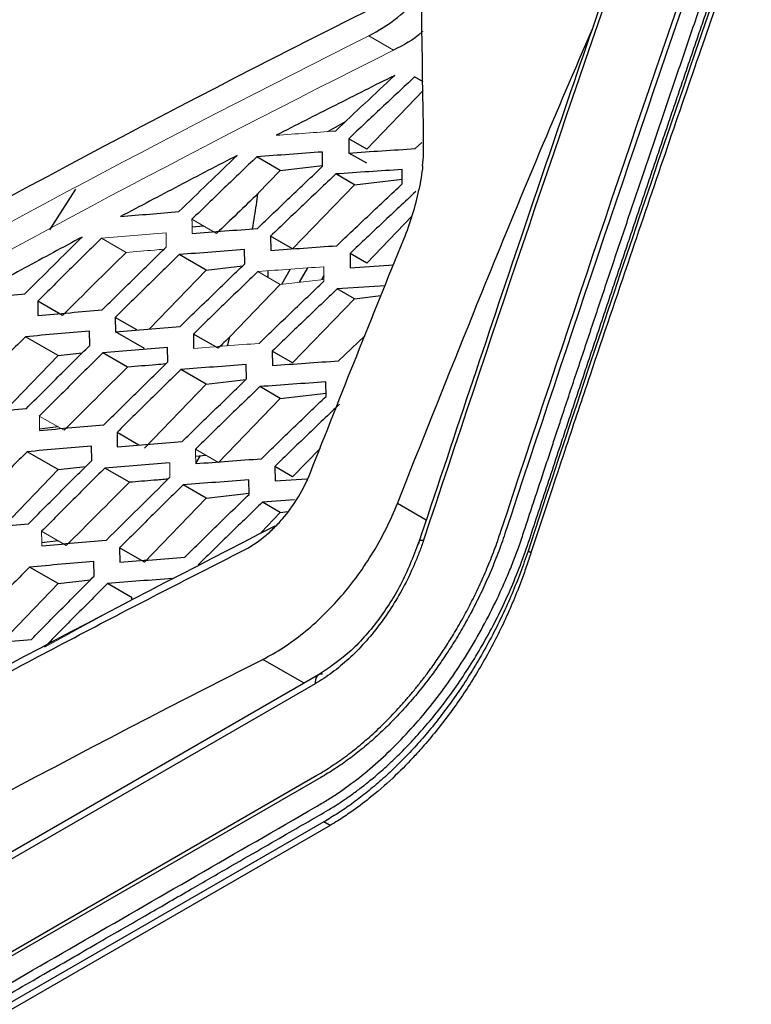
# Model space of a CAD drawing. Header units: millimetres. Extents: x 156812 to 157936, y 112087 to 113571.
# Tile 77 of 204: x 157740 to 157761, y 112369 to 112397. Entities that reach past the tile are written whole.
import ezdxf

# ---------------------------------------------------------------- set-up
doc = ezdxf.new("R2010")
doc.units = ezdxf.units.MM

msp = doc.modelspace()

# ---------------------------------------------------------------- linework, layer by layer
at = {"color": 144, "linetype": 'Continuous', "lineweight": 18}
for p, q in [((157750.555, 112396.55), (157749.846, 112396.96)), ((157745.488, 112391.299), (157744.78, 112391.708)), ((157742.896, 112390.755), (157742.189, 112391.163)), ((157747.31, 112389.839), (157746.67, 112390.209)), ((157747.31, 112389.839), (157748.561, 112389.983)), ((157741.116, 112385.659), (157740.408, 112386.067)), ((157745.543, 112384.736), (157744.882, 112385.117)), ((157741.18, 112382.356), (157740.472, 112382.764))]:
    msp.add_line(p, q, dxfattribs=at)
at = {"color": 7, "linetype": 'Continuous', "lineweight": 25}
for p, q in [((157750.587, 112395.828), (157750.571, 112395.819)), ((157751.399, 112395.643), (157751.157, 112395.783)), ((157749.785, 112393.717), (157751.401, 112395.396)), ((157748.673, 112394.218), (157749.193, 112394.518)), ((157749.27, 112394.014), (157749.274, 112393.604)), ((157749.785, 112393.717), (157749.27, 112394.014)), ((157751.175, 112393.731), (157751.367, 112393.91)), ((157748.521, 112393.223), (157748.517, 112393.633)), ((157749.785, 112393.309), (157749.274, 112393.604)), ((157747.31, 112393.105), (157746.636, 112393.495)), ((157746.671, 112392.44), (157747.31, 112393.105)), ((157747.31, 112393.105), (157748.52, 112393.245)), ((157750.804, 112392.72), (157750.8, 112393.131)), ((157749.432, 112392.697), (157748.901, 112393.003)), ((157749.432, 112392.697), (157750.798, 112392.854)), ((157740.708, 112391.405), (157741.45, 112392.571)), ((157747.664, 112390.859), (157749.432, 112392.697)), ((157749.785, 112390.451), (157751.082, 112391.798)), ((157744.783, 112391.488), (157745.114, 112391.515)), ((157747.033, 112391.224), (157747.038, 112390.812)), ((157747.664, 112390.859), (157747.033, 112391.224)), ((157746.291, 112390.427), (157746.286, 112390.839)), ((157745.189, 112390.247), (157744.418, 112390.692)), ((157749.308, 112390.726), (157749.314, 112390.315)), ((157749.785, 112390.451), (157749.308, 112390.726)), ((157743.569, 112388.564), (157745.189, 112390.247)), ((157745.189, 112390.247), (157746.229, 112390.367)), ((157746.957, 112390.229), (157746.957, 112390.043)), ((157747.592, 112390.275), (157747.341, 112389.837)), ((157747.861, 112389.902), (157748.095, 112390.311)), ((157749.314, 112390.315), (157750.55, 112390.396)), ((157748.559, 112390.097), (157748.489, 112389.975)), ((157745.865, 112388.336), (157747.31, 112389.839)), ((157750.31, 112389.803), (157748.944, 112389.712)), ((157749.432, 112389.43), (157748.944, 112389.712)), ((157740.365, 112389.358), (157740.369, 112388.948)), ((157741.073, 112388.95), (157740.365, 112389.358)), ((157747.664, 112387.593), (157749.432, 112389.43)), ((157749.432, 112389.43), (157750.195, 112389.518)), ((157742.582, 112388.895), (157742.587, 112388.483)), ((157743.206, 112388.534), (157742.582, 112388.895)), ((157740.946, 112387.798), (157740.01, 112388.339)), ((157741.853, 112388.091), (157741.847, 112388.503)), ((157743.421, 112388.002), (157742.587, 112388.483)), ((157744.821, 112388.418), (157744.827, 112388.006)), ((157745.529, 112388.01), (157744.821, 112388.418)), ((157745.798, 112388.08), (157745.865, 112388.336)), ((157748.981, 112387.649), (157749.724, 112388.354)), ((157744.087, 112387.617), (157744.08, 112388.03)), ((157739.433, 112386.225), (157740.946, 112387.798)), ((157740.946, 112387.798), (157741.639, 112387.878)), ((157742.933, 112387.467), (157742.225, 112387.876)), ((157747.082, 112387.929), (157747.09, 112387.516)), ((157747.664, 112387.593), (157747.082, 112387.929)), ((157745.189, 112386.981), (157744.464, 112387.4)), ((157746.343, 112387.131), (157746.336, 112387.544)), ((157745.189, 112386.981), (157746.324, 112387.112)), ((157743.421, 112385.144), (157745.189, 112386.981)), ((157747.31, 112386.573), (157746.724, 112386.911)), ((157748.622, 112386.632), (157748.613, 112387.045)), ((157745.543, 112384.736), (157747.31, 112386.573)), ((157747.31, 112386.573), (157748.62, 112386.724)), ((157740.946, 112385.757), (157740.415, 112385.695)), ((157742.634, 112385.599), (157742.642, 112385.186)), ((157743.262, 112385.236), (157742.634, 112385.599)), ((157741.908, 112384.793), (157741.9, 112385.206)), ((157747.664, 112384.327), (157748.449, 112385.142)), ((157740.946, 112384.532), (157740.058, 112385.045)), ((157745.189, 112384.94), (157744.886, 112384.905)), ((157744.891, 112384.706), (157745.012, 112384.919)), ((157740.946, 112384.532), (157741.738, 112384.623)), ((157742.991, 112384.168), (157742.283, 112384.577)), ((157747.152, 112384.623), (157747.162, 112384.209)), ((157747.664, 112384.327), (157747.152, 112384.623)), ((157739.391, 112382.915), (157740.946, 112384.532)), ((157745.189, 112383.715), (157744.53, 112384.096)), ((157746.416, 112383.823), (157746.405, 112384.237)), ((157747.162, 112384.209), (157748.071, 112384.272)), ((157743.421, 112381.878), (157745.189, 112383.715)), ((157745.189, 112383.715), (157746.415, 112383.856)), ((157747.722, 112383.666), (157746.799, 112383.602)), ((157747.31, 112383.306), (157746.799, 112383.602)), ((157751.491, 112383.084), (157750.664, 112383.561)), ((157746.76, 112382.734), (157747.31, 112383.306)), ((157747.31, 112383.306), (157747.529, 112383.332)), ((157740.946, 112382.491), (157740.48, 112382.437)), ((157742.706, 112382.291), (157742.717, 112381.876)), ((157743.421, 112381.878), (157742.706, 112382.291)), ((157754.489, 112382.152), (157754.406, 112382.199)), ((157740.946, 112381.266), (157740.127, 112381.739)), ((157741.983, 112381.484), (157741.972, 112381.898)), ((157739.334, 112379.59), (157740.946, 112381.266)), ((157740.946, 112381.266), (157741.873, 112381.373)), ((157743.068, 112380.857), (157742.36, 112381.266)), ((157743.044, 112380.833), (157743.068, 112380.857)), ((157747.992, 112378.412), (157746.809, 112379.095)), ((157748.407, 112378.652), (157707.468, 112355.018)), ((157748.309, 112378.395), (157707.364, 112354.758)), ((157707.423, 112352.142), (157748.361, 112375.775)), ((157748.474, 112375.711), (157707.536, 112352.078)), ((157748.562, 112374.441), (157707.61, 112350.8)), ((157748.74, 112374.338), (157748.562, 112374.441))]:
    msp.add_line(p, q, dxfattribs=at)
at = {"color": 7, "linetype": 'Continuous', "lineweight": 25, "flags": 128}
msp.add_lwpolyline([(157748.74, 112374.338), (157725.804, 112361.101), (157707.782, 112350.7)], dxfattribs=at)
at = {"color": 7, "linetype": 'Continuous', "lineweight": 25}
for points, knots in [([(157692.16, 112408.199), (157692.152, 112407.42), (157692.137, 112405.861), (157692.122, 112403.518), (157692.114, 112401.171), (157692.113, 112398.82), (157692.119, 112396.465), (157692.132, 112394.106), (157692.152, 112391.743), (157692.178, 112389.377), (157692.212, 112387.006), (157692.268, 112383.692), (157692.371, 112378.931), (157692.514, 112373.939), (157692.66, 112369.693), (157692.745, 112367.439), (157692.806, 112365.95), (157692.829, 112365.319), (157692.856, 112364.823), (157692.891, 112364.462), (157692.94, 112364.115), (157693.025, 112363.661), (157693.165, 112363.118), (157693.35, 112362.615), (157693.524, 112362.239), (157693.666, 112361.972), (157693.823, 112361.718), (157694.008, 112361.459), (157694.215, 112361.183), (157694.433, 112360.889), (157694.651, 112360.595), (157694.869, 112360.302), (157695.087, 112360.009), (157695.304, 112359.716), (157695.522, 112359.424), (157695.739, 112359.132), (157695.957, 112358.84), (157696.174, 112358.548), (157696.391, 112358.257), (157696.608, 112357.966), (157696.825, 112357.676), (157697.041, 112357.385), (157697.258, 112357.095), (157697.474, 112356.806), (157697.691, 112356.516), (157697.907, 112356.227), (157698.123, 112355.939), (157698.339, 112355.65), (157698.554, 112355.362), (157698.77, 112355.074), (157698.985, 112354.787), (157699.201, 112354.5), (157699.416, 112354.213), (157699.717, 112353.812), (157700.105, 112353.295), (157700.581, 112352.663), (157700.939, 112352.182), (157701.183, 112351.866), (157701.308, 112351.718), (157701.458, 112351.555), (157701.637, 112351.382), (157701.923, 112351.141), (157702.307, 112350.881), (157702.969, 112350.557), (157703.88, 112350.331), (157705.071, 112350.365), (157706.114, 112350.639), (157706.851, 112350.957), (157707.274, 112351.173), (157710.694, 112353.147), (157717.589, 112357.128), (157725.5, 112361.694), (157731.33, 112365.059), (157734.707, 112367.009), (157738.096, 112368.965), (157741.496, 112370.927), (157744.908, 112372.898), (157747.292, 112374.269), (157748.643, 112375.054), (157749.062, 112375.325), (157749.784, 112375.854), (157750.783, 112376.762), (157751.891, 112378.059), (157752.706, 112379.285), (157753.279, 112380.323), (157753.602, 112380.992), (157753.838, 112381.536), (157754.002, 112381.941), (157754.156, 112382.358), (157754.31, 112382.816), (157754.473, 112383.314), (157754.643, 112383.831), (157754.808, 112384.329), (157754.967, 112384.81), (157755.12, 112385.273), (157755.268, 112385.718), (157755.506, 112386.438), (157755.841, 112387.443), (157756.274, 112388.742), (157756.714, 112390.054), (157757.158, 112391.378), (157757.609, 112392.714), (157758.065, 112394.062), (157758.527, 112395.423), (157758.995, 112396.795), (157759.467, 112398.179), (157759.827, 112399.217), (157760.059, 112399.906), (157760.161, 112400.241), (157760.256, 112400.574), (157760.342, 112400.905), (157760.42, 112401.235), (157760.489, 112401.563), (157760.549, 112401.889), (157760.601, 112402.214), (157760.644, 112402.537), (157760.682, 112402.885), (157760.711, 112403.256), (157760.728, 112403.642), (157760.731, 112404.028), (157760.718, 112404.447), (157760.698, 112404.911), (157760.678, 112405.412), (157760.634, 112406.486), (157760.551, 112408.655), (157760.415, 112412.554), (157760.261, 112417.791), (157760.138, 112423.344), (157760.057, 112428.576), (157760.01, 112433.303), (157759.992, 112438.014), (157760, 112442.711), (157760.028, 112445.828), (157760.042, 112447.387)], [0, 0, 0, 0, 0.012516, 0.025033, 0.037549, 0.050066, 0.062582, 0.075098, 0.087615, 0.100131, 0.112648, 0.125164, 0.152545, 0.187742, 0.203596, 0.219038, 0.222974, 0.226863, 0.228861, 0.230753, 0.232681, 0.234614, 0.23849, 0.242367, 0.244318, 0.246265, 0.248143, 0.250167, 0.252617, 0.255065, 0.257508, 0.259949, 0.262385, 0.264819, 0.267248, 0.269675, 0.272098, 0.274517, 0.276933, 0.279345, 0.281754, 0.28416, 0.286562, 0.288961, 0.291356, 0.293747, 0.296136, 0.29852, 0.300902, 0.303279, 0.305654, 0.308024, 0.310392, 0.312756, 0.317949, 0.323165, 0.328403, 0.329758, 0.331054, 0.332293, 0.33422, 0.336154, 0.340029, 0.343905, 0.351632, 0.359384, 0.367106, 0.370978, 0.372929, 0.374885, 0.434032, 0.500067, 0.520759, 0.541519, 0.562349, 0.583247, 0.604214, 0.62525, 0.627202, 0.629142, 0.633002, 0.640742, 0.648473, 0.656221, 0.660086, 0.663953, 0.66589, 0.667824, 0.669676, 0.671729, 0.674214, 0.676615, 0.678933, 0.681168, 0.68332, 0.685389, 0.687375, 0.693367, 0.699418, 0.705528, 0.711697, 0.717926, 0.724214, 0.730561, 0.736967, 0.743433, 0.749958, 0.751528, 0.753088, 0.75464, 0.756187, 0.757731, 0.759272, 0.760814, 0.762358, 0.763905, 0.765459, 0.767408, 0.769356, 0.771221, 0.773256, 0.775863, 0.77847, 0.781077, 0.792644, 0.812357, 0.842141, 0.874902, 0.899921, 0.924941, 0.949961, 0.97498, 1, 1, 1, 1]), ([(157706.974, 112402.879), (157706.964, 112402.687), (157706.924, 112401.95), (157706.832, 112400.344), (157706.8, 112398.639), (157706.621, 112396.887), (157707.14, 112396.164), (157707.768, 112395.139), (157708.92, 112393.347), (157710.381, 112391.055), (157711.817, 112388.818), (157712.731, 112387.419), (157713.215, 112386.65), (157713.686, 112386.504), (157714.257, 112386.521), (157715.125, 112387.048), (157716.09, 112387.653), (157716.922, 112388.166), (157718.013, 112388.839), (157719.925, 112390.007), (157723.633, 112392.241), (157729.804, 112395.861), (157735.737, 112399.194), (157739.813, 112401.41), (157740.868, 112401.98), (157741.37, 112402.25), (157741.815, 112402.489), (157742.13, 112402.658), (157742.205, 112402.699)], [0, 0, 0, 0, 0.010323, 0.039679, 0.085681, 0.104636, 0.127409, 0.152656, 0.196832, 0.289399, 0.358904, 0.39643, 0.415737, 0.425477, 0.435297, 0.45648, 0.478483, 0.496065, 0.508202, 0.546347, 0.614459, 0.736081, 0.920368, 0.966445, 0.974124, 0.981804, 0.995645, 1, 1, 1, 1]), ([(157693.43, 112362.301), (157693.46, 112362.232), (157693.523, 112362.091), (157693.626, 112361.889), (157693.737, 112361.689), (157693.858, 112361.494), (157693.989, 112361.306), (157694.128, 112361.121), (157694.268, 112360.931), (157694.411, 112360.738), (157694.556, 112360.541), (157694.704, 112360.341), (157694.855, 112360.138), (157695.008, 112359.932), (157695.163, 112359.722), (157695.321, 112359.509), (157695.482, 112359.293), (157695.645, 112359.073), (157695.81, 112358.85), (157695.979, 112358.623), (157696.149, 112358.394), (157696.323, 112358.16), (157696.498, 112357.924), (157696.677, 112357.684), (157696.858, 112357.441), (157697.041, 112357.194), (157697.228, 112356.944), (157697.416, 112356.69), (157697.608, 112356.434), (157697.802, 112356.174), (157697.998, 112355.91), (157698.197, 112355.643), (157698.399, 112355.373), (157698.604, 112355.099), (157698.811, 112354.822), (157699.02, 112354.541), (157699.348, 112354.103), (157699.817, 112353.476), (157700.316, 112352.811), (157700.728, 112352.262), (157701.027, 112351.862), (157701.304, 112351.497), (157701.585, 112351.203), (157701.944, 112350.884), (157702.445, 112350.548), (157703.377, 112350.146), (157704.461, 112350.026), (157705.576, 112350.207), (157706.311, 112350.432), (157706.907, 112350.684), (157707.345, 112350.91), (157707.847, 112351.202), (157708.636, 112351.656), (157709.944, 112352.412), (157711.773, 112353.468), (157714.122, 112354.824), (157716.99, 112356.48), (157720.379, 112358.436), (157724.287, 112360.693), (157727.847, 112362.748), (157730.84, 112364.476), (157733.046, 112365.75), (157735.114, 112366.944), (157737.045, 112368.058), (157738.838, 112369.094), (157740.494, 112370.049), (157742.012, 112370.926), (157743.393, 112371.723), (157744.636, 112372.44), (157745.741, 112373.079), (157746.709, 112373.638), (157747.54, 112374.116), (157748.232, 112374.518), (157748.788, 112374.834), (157749.203, 112375.109), (157749.479, 112375.309), (157749.738, 112375.506), (157750.03, 112375.743), (157750.4, 112376.069), (157750.778, 112376.431), (157751.161, 112376.83), (157751.547, 112377.268), (157751.933, 112377.745), (157752.316, 112378.263), (157752.691, 112378.821), (157753.056, 112379.419), (157753.408, 112380.055), (157753.741, 112380.728), (157754.05, 112381.435), (157754.333, 112382.173), (157754.58, 112382.937), (157754.84, 112383.722), (157755.105, 112384.528), (157755.342, 112385.243), (157755.546, 112385.86), (157755.716, 112386.372), (157755.887, 112386.885), (157756.057, 112387.397), (157756.228, 112387.91), (157756.399, 112388.422), (157756.57, 112388.934), (157756.741, 112389.446), (157756.912, 112389.958), (157757.084, 112390.47), (157757.256, 112390.982), (157757.428, 112391.494), (157757.6, 112392.006), (157757.773, 112392.517), (157757.945, 112393.029), (157758.118, 112393.54), (157758.291, 112394.051), (157758.464, 112394.563), (157758.638, 112395.074), (157758.812, 112395.585), (157758.985, 112396.096), (157759.159, 112396.607), (157759.334, 112397.117), (157759.508, 112397.628), (157759.683, 112398.139), (157759.858, 112398.649), (157760.032, 112399.159), (157760.21, 112399.67), (157760.367, 112400.181), (157760.506, 112400.692), (157760.625, 112401.201), (157760.726, 112401.708), (157760.776, 112402.041), (157760.802, 112402.207)], [0, 0, 0, 0, 0.002709, 0.005471, 0.008285, 0.011152, 0.01407, 0.017042, 0.020066, 0.023142, 0.02627, 0.029451, 0.032684, 0.035969, 0.039306, 0.042696, 0.046137, 0.049632, 0.053178, 0.056777, 0.060427, 0.06413, 0.067886, 0.071693, 0.075553, 0.079465, 0.08343, 0.087446, 0.091515, 0.095636, 0.099809, 0.104034, 0.108312, 0.112642, 0.117024, 0.121458, 0.125945, 0.137812, 0.151146, 0.157446, 0.163746, 0.170045, 0.174788, 0.179533, 0.18897, 0.198935, 0.220351, 0.230743, 0.239435, 0.246426, 0.251714, 0.254876, 0.26416, 0.279568, 0.301099, 0.328753, 0.362529, 0.402428, 0.44845, 0.500594, 0.528187, 0.55416, 0.578513, 0.601247, 0.622362, 0.641857, 0.659732, 0.675988, 0.690624, 0.703641, 0.715039, 0.724817, 0.732976, 0.739515, 0.744434, 0.747736, 0.749417, 0.753797, 0.758364, 0.763116, 0.768055, 0.773179, 0.778487, 0.783982, 0.789663, 0.795532, 0.801588, 0.807831, 0.814259, 0.820873, 0.827675, 0.834664, 0.841839, 0.849201, 0.85377, 0.85834, 0.862909, 0.867478, 0.872048, 0.876617, 0.881186, 0.885756, 0.890325, 0.894895, 0.899465, 0.904034, 0.908604, 0.913174, 0.917744, 0.922313, 0.926883, 0.931453, 0.936023, 0.940593, 0.945163, 0.949734, 0.954304, 0.958874, 0.963444, 0.968015, 0.972585, 0.977155, 0.981725, 0.986294, 0.990863, 0.995432, 1, 1, 1, 1]), ([(157757.049, 112399.496), (157756.1, 112396.74), (157754.143, 112391.05), (157752.239, 112385.334), (157751.257, 112382.387)], [0, 0, 0, 0, 0.484388, 1, 1, 1, 1]), ([(157760.214, 112399.063), (157759.907, 112398.175), (157759.277, 112396.351), (157758.313, 112393.537), (157757.275, 112390.483), (157756.333, 112387.689), (157755.591, 112385.476), (157755.128, 112384.086), (157754.84, 112383.221), (157754.664, 112382.687), (157754.561, 112382.382), (157754.513, 112382.228), (157754.489, 112382.152)], [0, 0, 0, 0, 0.157973, 0.324641, 0.499999, 0.699996, 0.819996, 0.891996, 0.945996, 0.972997, 0.986497, 1, 1, 1, 1]), ([(157749.846, 112396.96), (157750.123, 112397.118), (157750.658, 112397.423), (157751.141, 112397.915), (157751.374, 112398.152)], [0, 0, 0, 0, 0.518874, 1, 1, 1, 1]), ([(157751.384, 112397.085), (157751.381, 112397.082), (157751.123, 112396.838), (157750.837, 112396.694), (157750.555, 112396.55)], [0, 0, 0, 0, 0.011447, 1, 1, 1, 1]), ([(157750.664, 112383.561), (157752.008, 112386.942), (157753.821, 112391.504), (157755.749, 112395.995), (157756.249, 112397.159)], [0, 0, 0, 0, 0.740921, 1, 1, 1, 1]), ([(157750.571, 112395.819), (157750.006, 112395.536), (157748.876, 112394.97), (157747.755, 112394.397), (157747.194, 112394.111)], [0, 0, 0, 0, 0.499959, 1, 1, 1, 1]), ([(157751.157, 112395.783), (157750.842, 112395.488), (157750.211, 112394.9), (157749.584, 112394.31), (157749.27, 112394.014)], [0, 0, 0, 0, 0.5000148, 1, 1, 1, 1]), ([(157748.517, 112393.633), (157748.202, 112393.61), (157747.574, 112393.565), (157746.948, 112393.518), (157746.636, 112393.495)], [0, 0, 0, 0, 0.50007, 1, 1, 1, 1]), ([(157749.274, 112393.604), (157749.59, 112393.626), (157750.222, 112393.669), (157750.857, 112393.71), (157751.175, 112393.731)], [0, 0, 0, 0, 0.499908, 1, 1, 1, 1]), ([(157746.073, 112393.533), (157745.515, 112393.244), (157744.398, 112392.664), (157743.291, 112392.078), (157742.738, 112391.785)], [0, 0, 0, 0, 0.499943, 1, 1, 1, 1]), ([(157744.406, 112391.924), (157744.683, 112392.193), (157745.237, 112392.73), (157745.795, 112393.266), (157746.073, 112393.533)], [0, 0, 0, 0, 0.499994, 1, 1, 1, 1]), ([(157746.636, 112393.495), (157746.325, 112393.197), (157745.705, 112392.603), (157745.089, 112392.006), (157744.78, 112391.708)], [0, 0, 0, 0, 0.500006, 1, 1, 1, 1]), ([(157746.655, 112391.442), (157746.965, 112391.739), (157747.585, 112392.334), (157748.209, 112392.926), (157748.521, 112393.223)], [0, 0, 0, 0, 0.499997, 1, 1, 1, 1]), ([(157750.8, 112393.131), (157750.482, 112393.11), (157749.848, 112393.069), (157749.217, 112393.025), (157748.901, 112393.003)], [0, 0, 0, 0, 0.500093, 1, 1, 1, 1]), ([(157748.901, 112393.003), (157748.589, 112392.707), (157747.964, 112392.115), (157747.344, 112391.521), (157747.033, 112391.224)], [0, 0, 0, 0, 0.500006, 1, 1, 1, 1]), ([(157748.926, 112390.947), (157749.238, 112391.243), (157749.862, 112391.836), (157750.49, 112392.425), (157750.804, 112392.72)], [0, 0, 0, 0, 0.499986, 1, 1, 1, 1]), ([(157751.189, 112392.498), (157750.875, 112392.203), (157750.246, 112391.614), (157749.621, 112391.022), (157749.308, 112390.726)], [0, 0, 0, 0, 0.500013, 1, 1, 1, 1]), ([(157746.516, 112391.431), (157746.536, 112391.552), (157746.594, 112391.891), (157746.641, 112392.225), (157746.671, 112392.44)], [0, 0, 0, 0, 0.356645, 1, 1, 1, 1]), ([(157742.738, 112391.785), (157743.015, 112391.809), (157743.57, 112391.856), (157744.127, 112391.901), (157744.406, 112391.924)], [0, 0, 0, 0, 0.49994, 1, 1, 1, 1]), ([(157744.784, 112391.297), (157745.095, 112391.322), (157745.717, 112391.371), (157746.342, 112391.419), (157746.655, 112391.442)], [0, 0, 0, 0, 0.499928, 1, 1, 1, 1]), ([(157741.635, 112391.197), (157741.086, 112390.902), (157739.988, 112390.311), (157738.9, 112389.715), (157738.356, 112389.416)], [0, 0, 0, 0, 0.499952, 1, 1, 1, 1]), ([(157739.997, 112389.571), (157740.269, 112389.843), (157740.814, 112390.385), (157741.361, 112390.926), (157741.635, 112391.197)], [0, 0, 0, 0, 0.4999864, 1, 1, 1, 1]), ([(157742.189, 112391.163), (157741.884, 112390.863), (157741.274, 112390.262), (157740.668, 112389.66), (157740.365, 112389.358)], [0, 0, 0, 0, 0.500014, 1, 1, 1, 1]), ([(157742.209, 112389.11), (157742.514, 112389.41), (157743.124, 112390.011), (157743.737, 112390.609), (157744.043, 112390.909)], [0, 0, 0, 0, 0.4999896, 1, 1, 1, 1]), ([(157746.286, 112390.839), (157745.974, 112390.815), (157745.35, 112390.767), (157744.728, 112390.717), (157744.418, 112390.692)], [0, 0, 0, 0, 0.500072, 1, 1, 1, 1]), ([(157747.038, 112390.812), (157747.352, 112390.835), (157747.979, 112390.881), (157748.61, 112390.925), (157748.926, 112390.947)], [0, 0, 0, 0, 0.4999184, 1, 1, 1, 1]), ([(157744.418, 112390.692), (157744.111, 112390.393), (157743.497, 112389.795), (157742.887, 112389.195), (157742.582, 112388.895)], [0, 0, 0, 0, 0.50001, 1, 1, 1, 1]), ([(157744.444, 112388.636), (157744.751, 112388.935), (157745.365, 112389.533), (157745.982, 112390.129), (157746.291, 112390.427)], [0, 0, 0, 0, 0.4999941, 1, 1, 1, 1]), ([(157746.67, 112390.209), (157746.361, 112389.911), (157745.743, 112389.315), (157745.128, 112388.717), (157744.821, 112388.418)], [0, 0, 0, 0, 0.500005, 1, 1, 1, 1]), ([(157746.701, 112388.149), (157747.01, 112388.447), (157747.629, 112389.043), (157748.25, 112389.636), (157748.561, 112389.933)], [0, 0, 0, 0, 0.499998, 1, 1, 1, 1]), ([(157748.944, 112389.712), (157748.633, 112389.415), (157748.01, 112388.822), (157747.392, 112388.227), (157747.082, 112387.929)], [0, 0, 0, 0, 0.500005, 1, 1, 1, 1]), ([(157738.356, 112389.416), (157738.629, 112389.443), (157739.174, 112389.495), (157739.723, 112389.546), (157739.997, 112389.571)], [0, 0, 0, 0, 0.499942, 1, 1, 1, 1]), ([(157740.369, 112388.948), (157740.675, 112388.975), (157741.287, 112389.03), (157741.902, 112389.083), (157742.209, 112389.11)], [0, 0, 0, 0, 0.499931, 1, 1, 1, 1]), ([(157742.587, 112388.483), (157742.896, 112388.509), (157743.513, 112388.561), (157744.134, 112388.611), (157744.444, 112388.636)], [0, 0, 0, 0, 0.499926, 1, 1, 1, 1]), ([(157740.01, 112388.339), (157739.708, 112388.037), (157739.105, 112387.433), (157738.505, 112386.826), (157738.205, 112386.523)], [0, 0, 0, 0, 0.500018, 1, 1, 1, 1]), ([(157741.847, 112388.503), (157741.54, 112388.476), (157740.926, 112388.422), (157740.315, 112388.367), (157740.01, 112388.339)], [0, 0, 0, 0, 0.50007, 1, 1, 1, 1]), ([(157740.037, 112386.281), (157740.339, 112386.584), (157740.942, 112387.188), (157741.549, 112387.79), (157741.853, 112388.091)], [0, 0, 0, 0, 0.499986, 1, 1, 1, 1]), ([(157744.08, 112388.03), (157743.77, 112388.004), (157743.15, 112387.954), (157742.534, 112387.902), (157742.225, 112387.876)], [0, 0, 0, 0, 0.5000751, 1, 1, 1, 1]), ([(157742.225, 112387.876), (157741.922, 112387.575), (157741.314, 112386.973), (157740.71, 112386.369), (157740.408, 112386.067)], [0, 0, 0, 0, 0.500014, 1, 1, 1, 1]), ([(157742.259, 112385.815), (157742.563, 112386.116), (157743.17, 112386.718), (157743.781, 112387.318), (157744.087, 112387.617)], [0, 0, 0, 0, 0.4999901, 1, 1, 1, 1]), ([(157744.464, 112387.4), (157744.158, 112387.1), (157743.546, 112386.501), (157742.938, 112385.899), (157742.634, 112385.599)], [0, 0, 0, 0, 0.5000091, 1, 1, 1, 1]), ([(157744.027, 112387.559), (157743.934, 112387.551), (157743.568, 112387.521), (157743.204, 112387.49), (157742.933, 112387.467)], [0, 0, 0, 0, 0.254681, 1, 1, 1, 1]), ([(157746.336, 112387.544), (157746.023, 112387.52), (157745.397, 112387.473), (157744.775, 112387.424), (157744.464, 112387.4)], [0, 0, 0, 0, 0.5000806, 1, 1, 1, 1]), ([(157747.09, 112387.516), (157747.404, 112387.539), (157748.033, 112387.584), (157748.665, 112387.628), (157748.981, 112387.649)], [0, 0, 0, 0, 0.49991, 1, 1, 1, 1]), ([(157744.503, 112385.336), (157744.808, 112385.636), (157745.42, 112386.235), (157746.036, 112386.832), (157746.343, 112387.131)], [0, 0, 0, 0, 0.499995, 1, 1, 1, 1]), ([(157746.724, 112386.911), (157746.416, 112386.613), (157745.8, 112386.016), (157745.188, 112385.417), (157744.882, 112385.117)], [0, 0, 0, 0, 0.500004, 1, 1, 1, 1]), ([(157748.613, 112387.045), (157748.298, 112387.023), (157747.666, 112386.979), (157747.038, 112386.934), (157746.724, 112386.911)], [0, 0, 0, 0, 0.500088, 1, 1, 1, 1]), ([(157746.768, 112384.844), (157747.076, 112385.143), (157747.693, 112385.74), (157748.312, 112386.334), (157748.622, 112386.632)], [0, 0, 0, 0, 0.499999, 1, 1, 1, 1]), ([(157738.211, 112386.111), (157738.514, 112386.14), (157739.122, 112386.198), (157739.732, 112386.254), (157740.037, 112386.281)], [0, 0, 0, 0, 0.499928, 1, 1, 1, 1]), ([(157749.007, 112386.409), (157748.697, 112386.112), (157748.077, 112385.518), (157747.46, 112384.921), (157747.152, 112384.623)], [0, 0, 0, 0, 0.500004, 1, 1, 1, 1]), ([(157740.415, 112385.655), (157740.722, 112385.682), (157741.334, 112385.737), (157741.951, 112385.789), (157742.259, 112385.815)], [0, 0, 0, 0, 0.499923, 1, 1, 1, 1]), ([(157741.9, 112385.206), (157741.592, 112385.18), (157740.976, 112385.127), (157740.364, 112385.072), (157740.058, 112385.045)], [0, 0, 0, 0, 0.500078, 1, 1, 1, 1]), ([(157742.642, 112385.186), (157742.951, 112385.211), (157743.57, 112385.262), (157744.192, 112385.312), (157744.503, 112385.336)], [0, 0, 0, 0, 0.499918, 1, 1, 1, 1]), ([(157740.058, 112385.045), (157739.757, 112384.742), (157739.156, 112384.137), (157738.559, 112383.529), (157738.26, 112383.225)], [0, 0, 0, 0, 0.500018, 1, 1, 1, 1]), ([(157744.891, 112384.704), (157745.203, 112384.728), (157745.827, 112384.775), (157746.455, 112384.821), (157746.768, 112384.844)], [0, 0, 0, 0, 0.499911, 1, 1, 1, 1]), ([(157740.099, 112382.98), (157740.399, 112383.283), (157741, 112383.888), (157741.605, 112384.492), (157741.908, 112384.793)], [0, 0, 0, 0, 0.499986, 1, 1, 1, 1]), ([(157742.283, 112384.577), (157741.98, 112384.275), (157741.375, 112383.672), (157740.773, 112383.067), (157740.472, 112382.764)], [0, 0, 0, 0, 0.500014, 1, 1, 1, 1]), ([(157744.141, 112384.728), (157743.831, 112384.703), (157743.21, 112384.654), (157742.592, 112384.602), (157742.283, 112384.577)], [0, 0, 0, 0, 0.500083, 1, 1, 1, 1]), ([(157746.249, 112382.213), (157746.448, 112382.314), (157746.642, 112382.441), (157746.926, 112382.669), (157747.019, 112382.753), (157747.2, 112382.929), (157747.287, 112383.021), (157747.538, 112383.313), (157747.694, 112383.529), (157747.964, 112383.975), (157748.079, 112384.207), (157748.173, 112384.448)], [0, 0, 0, 0, 0.25, 0.25, 0.375, 0.375, 0.5, 0.5, 0.75, 0.75, 1, 1, 1, 1]), ([(157744.53, 112384.096), (157744.225, 112383.795), (157743.615, 112383.195), (157743.009, 112382.592), (157742.706, 112382.291)], [0, 0, 0, 0, 0.500009, 1, 1, 1, 1]), ([(157744.094, 112384.259), (157743.959, 112384.248), (157743.59, 112384.218), (157743.223, 112384.187), (157742.991, 112384.168)], [0, 0, 0, 0, 0.366321, 1, 1, 1, 1]), ([(157746.405, 112384.237), (157746.092, 112384.214), (157745.465, 112384.168), (157744.841, 112384.12), (157744.53, 112384.096)], [0, 0, 0, 0, 0.500089, 1, 1, 1, 1]), ([(157744.581, 112382.025), (157744.886, 112382.325), (157745.496, 112382.926), (157746.109, 112383.524), (157746.416, 112383.823)], [0, 0, 0, 0, 0.499995, 1, 1, 1, 1]), ([(157746.799, 112383.602), (157746.492, 112383.303), (157745.878, 112382.705), (157745.268, 112382.104), (157744.963, 112381.804)], [0, 0, 0, 0, 0.500004, 1, 1, 1, 1]), ([(157746.809, 112379.095), (157747.207, 112379.296), (157747.596, 112379.55), (157748.164, 112380.007), (157748.352, 112380.174), (157748.713, 112380.525), (157748.887, 112380.71), (157749.223, 112381.098), (157749.384, 112381.301), (157749.692, 112381.727), (157749.838, 112381.947), (157750.244, 112382.616), (157750.474, 112383.08), (157750.664, 112383.561)], [0, 0, 0, 0, 0.25, 0.25, 0.375, 0.375, 0.5, 0.5, 0.625, 0.625, 0.75, 0.75, 1, 1, 1, 1]), ([(157747.151, 112382.911), (157742.342, 112380.435), (157735.993, 112377.165), (157730.206, 112373.569), (157728.803, 112372.697)], [0, 0, 0, 0, 0.7574653, 1, 1, 1, 1]), ([(157738.268, 112382.812), (157738.572, 112382.841), (157739.181, 112382.898), (157739.793, 112382.952), (157740.099, 112382.98)], [0, 0, 0, 0, 0.499921, 1, 1, 1, 1]), ([(157748.361, 112375.775), (157748.433, 112375.818), (157748.577, 112375.902), (157748.792, 112376.041), (157749.007, 112376.188), (157749.222, 112376.344), (157749.436, 112376.51), (157749.649, 112376.684), (157749.862, 112376.868), (157750.072, 112377.06), (157750.281, 112377.261), (157750.488, 112377.47), (157750.692, 112377.687), (157750.894, 112377.913), (157751.093, 112378.147), (157751.288, 112378.388), (157751.508, 112378.673), (157751.751, 112379.007), (157752.015, 112379.399), (157752.275, 112379.814), (157752.53, 112380.252), (157752.776, 112380.714), (157753.012, 112381.198), (157753.236, 112381.703), (157753.446, 112382.228), (157753.569, 112382.586), (157753.631, 112382.767)], [0, 0, 0, 0, 0.032319, 0.064785, 0.097398, 0.130159, 0.163067, 0.196124, 0.229329, 0.262682, 0.296184, 0.329835, 0.363635, 0.397585, 0.431684, 0.465933, 0.500333, 0.549625, 0.600472, 0.652875, 0.706835, 0.762352, 0.819426, 0.878058, 0.93825, 1, 1, 1, 1]), ([(157753.745, 112382.701), (157753.712, 112382.604), (157753.648, 112382.412), (157753.543, 112382.127), (157753.433, 112381.847), (157753.32, 112381.573), (157753.202, 112381.304), (157753.08, 112381.041), (157752.955, 112380.784), (157752.827, 112380.533), (157752.696, 112380.288), (157752.563, 112380.05), (157752.428, 112379.819), (157752.291, 112379.594), (157752.153, 112379.376), (157752.013, 112379.164), (157751.873, 112378.959), (157751.732, 112378.761), (157751.519, 112378.474), (157751.23, 112378.106), (157750.855, 112377.673), (157750.471, 112377.269), (157750.08, 112376.894), (157749.683, 112376.55), (157749.282, 112376.237), (157748.879, 112375.954), (157748.608, 112375.792), (157748.474, 112375.711)], [0, 0, 0, 0, 0.03294, 0.065441, 0.097502, 0.129125, 0.16031, 0.191055, 0.221362, 0.251231, 0.280661, 0.309652, 0.338206, 0.366321, 0.393998, 0.421237, 0.448038, 0.474402, 0.500328, 0.564616, 0.628379, 0.691617, 0.754333, 0.816527, 0.878202, 0.939359, 1, 1, 1, 1]), ([(157740.481, 112382.351), (157740.788, 112382.377), (157741.403, 112382.431), (157742.02, 112382.483), (157742.329, 112382.509)], [0, 0, 0, 0, 0.499915, 1, 1, 1, 1]), ([(157751.413, 112382.506), (157751.376, 112382.398), (157751.339, 112382.289), (157751.257, 112382.074), (157751.214, 112381.966), (157751.078, 112381.646), (157750.979, 112381.437), (157750.66, 112380.828), (157750.418, 112380.443), (157749.873, 112379.719), (157749.582, 112379.396), (157749.116, 112378.969), (157748.957, 112378.836), (157748.636, 112378.597), (157748.473, 112378.494), (157748.309, 112378.395)], [0, 0, 0, 0, 0.0625, 0.0625, 0.125, 0.125, 0.25, 0.25, 0.5, 0.5, 0.75, 0.75, 0.875, 0.875, 1, 1, 1, 1]), ([(157751.303, 112382.524), (157751.146, 112382.111), (157750.834, 112381.292), (157750.124, 112380.186), (157749.296, 112379.245), (157748.685, 112378.838), (157748.378, 112378.634)], [0, 0, 0, 0, 0.252104, 0.50052, 0.749306, 1, 1, 1, 1]), ([(157751.294, 112382.489), (157751.294, 112382.492), (157751.295, 112382.5), (157751.323, 112382.511), (157751.377, 112382.508), (157751.413, 112382.506)], [0, 0, 0, 0, 0.124242, 0.431389, 1, 1, 1, 1]), ([(157714.097, 112363.692), (157714.515, 112363.965), (157715.35, 112364.512), (157716.614, 112365.327), (157717.884, 112366.138), (157719.161, 112366.945), (157720.447, 112367.748), (157721.739, 112368.547), (157723.039, 112369.342), (157724.346, 112370.133), (157725.661, 112370.919), (157726.983, 112371.702), (157728.313, 112372.48), (157729.969, 112373.439), (157731.957, 112374.574), (157734.288, 112375.88), (157736.638, 112377.173), (157739.009, 112378.452), (157741.401, 112379.719), (157743.812, 112380.974), (157745.436, 112381.8), (157746.249, 112382.213)], [0, 0, 0, 0, 0.041685, 0.083363, 0.125035, 0.166701, 0.208364, 0.250025, 0.291684, 0.333343, 0.375003, 0.416665, 0.458331, 0.500002, 0.57146, 0.642898, 0.714322, 0.785738, 0.857152, 0.928571, 1, 1, 1, 1]), ([(157742.717, 112381.876), (157743.027, 112381.902), (157743.646, 112381.952), (157744.27, 112382), (157744.581, 112382.025)], [0, 0, 0, 0, 0.499909, 1, 1, 1, 1]), ([(157754.406, 112382.199), (157754.336, 112381.995), (157754.196, 112381.587), (157753.948, 112380.971), (157753.682, 112380.376), (157753.289, 112379.585), (157752.753, 112378.652), (157752.155, 112377.785), (157751.668, 112377.163), (157751.303, 112376.733), (157750.928, 112376.327), (157750.545, 112375.945), (157750.155, 112375.588), (157749.759, 112375.257), (157749.359, 112374.954), (157748.96, 112374.679), (157748.694, 112374.52), (157748.562, 112374.441)], [0, 0, 0, 0, 0.062833, 0.12521, 0.191199, 0.249672, 0.378728, 0.49982, 0.556464, 0.612954, 0.669224, 0.725204, 0.780869, 0.836343, 0.89164, 0.946573, 1, 1, 1, 1]), ([(157754.489, 112382.152), (157754.468, 112382.087), (157754.401, 112381.881), (157754.264, 112381.47), (157753.977, 112380.724), (157753.525, 112379.731), (157752.889, 112378.592), (157752.289, 112377.702), (157751.775, 112377.038), (157751.427, 112376.621), (157751.014, 112376.166), (157750.513, 112375.665), (157749.915, 112375.146), (157749.387, 112374.751), (157749.012, 112374.501), (157748.813, 112374.382), (157748.74, 112374.338)], [0, 0, 0, 0, 0.0195467, 0.0628423, 0.1252206, 0.2496145, 0.3748549, 0.499799, 0.5620844, 0.6243632, 0.6636134, 0.7500349, 0.8452441, 0.9186067, 0.9701779, 1, 1, 1, 1]), ([(157740.127, 112381.739), (157739.827, 112381.435), (157739.228, 112380.829), (157738.633, 112380.22), (157738.335, 112379.916)], [0, 0, 0, 0, 0.5000186, 1, 1, 1, 1]), ([(157741.972, 112381.898), (157741.664, 112381.872), (157741.047, 112381.82), (157740.434, 112381.766), (157740.127, 112381.739)], [0, 0, 0, 0, 0.5000858, 1, 1, 1, 1]), ([(157740.181, 112379.667), (157740.48, 112379.97), (157741.079, 112380.577), (157741.682, 112381.181), (157741.983, 112381.484)], [0, 0, 0, 0, 0.499985, 1, 1, 1, 1]), ([(157742.36, 112381.266), (157742.059, 112380.963), (157741.455, 112380.359), (157740.856, 112379.753), (157740.556, 112379.45)], [0, 0, 0, 0, 0.5000139, 1, 1, 1, 1]), ([(157744.223, 112381.415), (157743.912, 112381.39), (157743.289, 112381.342), (157742.67, 112381.291), (157742.36, 112381.266)], [0, 0, 0, 0, 0.500092, 1, 1, 1, 1]), ([(157738.346, 112379.501), (157738.651, 112379.529), (157739.261, 112379.585), (157739.874, 112379.639), (157740.181, 112379.667)], [0, 0, 0, 0, 0.499913, 1, 1, 1, 1]), ([(157748.521, 112378.674), (157748.453, 112378.68), (157748.391, 112378.655), (157748.315, 112378.549), (157748.303, 112378.471), (157748.308, 112378.394)], [0, 0, 0, 0, 0.5, 0.5, 1, 1, 1, 1])]:
    msp.add_open_spline(points, degree=3, knots=knots, dxfattribs=at)
for points in [[(157751.416, 112393.908), (157751.329, 112398.923), (157751.308, 112403.901), (157751.356, 112408.839)], [(157753.631, 112382.767), (157755.496, 112388.419), (157757.396, 112394.054), (157759.331, 112399.673)], [(157759.451, 112399.603), (157757.514, 112393.986), (157755.612, 112388.351), (157753.745, 112382.701)], [(157757.133, 112399.413), (157755.191, 112393.795), (157753.284, 112388.158), (157751.413, 112382.506)], [(157760.1, 112399.129), (157758.167, 112393.502), (157756.268, 112387.859), (157754.406, 112382.199)], [(157749.83, 112397.69), (157738.122, 112391.844), (157727.106, 112385.539), (157716.871, 112378.84)], [(157751.388, 112393.24), (157751.411, 112393.468), (157751.42, 112393.691), (157751.416, 112393.908)], [(157751.388, 112393.24), (157751.366, 112393.012), (157751.33, 112392.779), (157751.282, 112392.545)], [(157750.847, 112391.131), (157751.04, 112391.604), (157751.185, 112392.076), (157751.282, 112392.545)], [(157746.671, 112392.44), (157746.276, 112392.061), (157745.882, 112391.68), (157745.488, 112391.299)], [(157748.173, 112384.448), (157749.05, 112386.684), (157749.942, 112388.911), (157750.847, 112391.131)], [(157742.896, 112390.755), (157742.286, 112390.155), (157741.678, 112389.553), (157741.073, 112388.95)], [(157745.865, 112388.336), (157745.753, 112388.227), (157745.641, 112388.119), (157745.529, 112388.01)], [(157742.933, 112387.467), (157742.325, 112386.866), (157741.719, 112386.263), (157741.116, 112385.659)], [(157742.991, 112384.168), (157742.384, 112383.565), (157741.781, 112382.961), (157741.18, 112382.356)], [(157713.868, 112360.087), (157724.101, 112366.835), (157735.114, 112373.19), (157746.809, 112379.095)]]:
    msp.add_open_spline(points, degree=3, dxfattribs=at)
at = {"color": 144, "linetype": 'Continuous', "lineweight": 18}
for points in [[(157716.871, 112378.096), (157727.11, 112384.8), (157738.132, 112391.11), (157749.846, 112396.96)], [(157750.555, 112396.55), (157738.839, 112390.702), (157727.817, 112384.393), (157717.579, 112377.687)], [(157750.587, 112395.828), (157750.02, 112395.298), (157749.454, 112394.767), (157748.89, 112394.234)], [(157748.89, 112394.234), (157748.323, 112394.194), (157747.758, 112394.153), (157747.195, 112394.111)], [(157744.785, 112391.297), (157744.783, 112391.434), (157744.782, 112391.571), (157744.781, 112391.708)], [(157742.189, 112391.163), (157742.804, 112391.216), (157743.42, 112391.269), (157744.04, 112391.319)], [(157744.04, 112391.319), (157744.041, 112391.182), (157744.042, 112391.045), (157744.044, 112390.909)], [(157746.67, 112390.209), (157747.296, 112390.255), (157747.925, 112390.301), (157748.555, 112390.345)], [(157748.555, 112390.345), (157748.557, 112390.207), (157748.559, 112390.07), (157748.561, 112389.933)], [(157746.702, 112388.149), (157746.075, 112388.103), (157745.45, 112388.055), (157744.828, 112388.006)], [(157740.415, 112385.655), (157740.413, 112385.792), (157740.411, 112385.93), (157740.409, 112386.067)], [(157744.891, 112384.704), (157744.888, 112384.841), (157744.885, 112384.979), (157744.882, 112385.117)], [(157744.142, 112384.728), (157744.145, 112384.59), (157744.148, 112384.452), (157744.151, 112384.314)], [(157744.151, 112384.314), (157743.541, 112383.714), (157742.934, 112383.112), (157742.329, 112382.508)], [(157740.482, 112382.351), (157740.478, 112382.488), (157740.475, 112382.626), (157740.472, 112382.764)], [(157744.223, 112381.415), (157742.993, 112380.765), (157741.77, 112380.11), (157740.556, 112379.449)]]:
    msp.add_open_spline(points, degree=3, dxfattribs=at)
msp.add_open_spline([(157743.98, 112390.847), (157743.89, 112390.839), (157743.527, 112390.809), (157743.167, 112390.778), (157742.896, 112390.755)], degree=3, knots=[0, 0, 0, 0, 0.2495293, 1, 1, 1, 1], dxfattribs=at)

doc.saveas('drawing.dxf')
